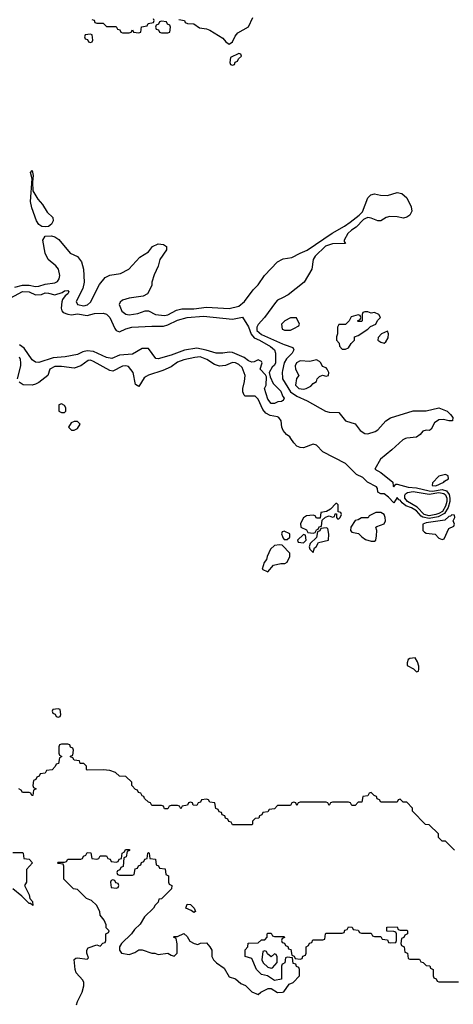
# Model space of a CAD drawing. Header units: inches. Extents: x 2710684 to 2828758, y 857022 to 965663.
# Tile 155 of 256: x 2758372 to 2761059, y 896494 to 902596. Entities that reach past the tile are written whole.
import ezdxf

# ---------------------------------------------------------------- set-up
doc = ezdxf.new("R2010")
doc.units = ezdxf.units.IN
doc.header["$MEASUREMENT"] = 0
for name, color, linetype in [('C7859', 7, 'Continuous'), ('C7869', 7, 'Continuous'), ('C7950', 7, 'Continuous'), ('C7960', 7, 'Continuous')]:
    doc.layers.add(name, color=color, linetype=linetype)

msp = doc.modelspace()

# ---------------------------------------------------------------- linework, layer by layer
at = {"layer": 'C7859', "color": 4, "elevation": 12}
for points in [[(2760000, 899422.7), (2759998, 899422), (2759994, 899410), (2760000, 899393.5)], [(2760000, 899338), (2759999, 899339), (2759982, 899342), (2759950, 899337.2), (2759925.2, 899314.8), (2759904.7, 899270), (2759902, 899250), (2759887.1, 899232.9), (2759874, 899190), (2759910, 899174), (2759944, 899216), (2759990, 899226), (2760000, 899225.8)], [(2760000, 897726), (2759970, 897726), (2759950, 897706), (2759918, 897702), (2759910, 897686), (2759878, 897682), (2759872.7, 897667.3), (2759858, 897662), (2759852.7, 897647.3), (2759830, 897646), (2759814, 897630), (2759814, 897610), (2759810, 897606), (2759690, 897606), (2759682, 897622), (2759667.3, 897627.3), (2759662, 897642), (2759647.3, 897647.3), (2759642, 897662), (2759627.3, 897667.3), (2759622, 897682), (2759607.3, 897687.3), (2759602, 897702), (2759587.3, 897707.3), (2759582, 897742), (2759550, 897746), (2759542, 897762), (2759530, 897766), (2759498, 897762), (2759492.7, 897747.3), (2759478, 897742), (2759470, 897726), (2759447.3, 897727.3), (2759442, 897742), (2759430, 897746), (2759418, 897742), (2759412.7, 897727.3), (2759378, 897722), (2759370, 897706), (2759362, 897722), (2759350, 897726), (2759310, 897726), (2759298, 897722), (2759290, 897706), (2759270, 897706), (2759262, 897722), (2759250, 897726), (2759190, 897726), (2759182, 897742), (2759170, 897746), (2759146, 897770), (2759142, 897782), (2759130, 897786), (2759122, 897802), (2759107.3, 897807.3), (2759102, 897822), (2759090, 897826), (2759066, 897850), (2759066, 897870), (2759030, 897906), (2758990, 897908), (2758966, 897930), (2758930, 897942), (2758890, 897948), (2758790, 897946), (2758786, 897950), (2758786, 897970), (2758770, 897986), (2758747.3, 897987.3), (2758742, 898002), (2758710, 898006), (2758702, 898022), (2758687.3, 898027.3), (2758687.3, 898032.7), (2758702, 898038), (2758706, 898070), (2758702, 898082), (2758687.3, 898087.3), (2758682, 898102), (2758670, 898106), (2758630, 898106), (2758618, 898102), (2758614, 898090), (2758614, 898050), (2758618, 898038), (2758634, 898030), (2758618, 898022), (2758612.7, 897987.3), (2758598, 897982), (2758592.7, 897967.3), (2758572.7, 897947.3), (2758538, 897942), (2758530, 897926), (2758498, 897922), (2758492.7, 897907.3), (2758478, 897902), (2758472.7, 897887.3), (2758458, 897882), (2758454, 897850), (2758458, 897838), (2758474, 897830), (2758458, 897822), (2758452.7, 897787.3), (2758447.3, 897787.3), (2758442, 897802), (2758430, 897806), (2758390, 897806), (2758382, 897822), (2758366, 897830)], [(2758330, 897434), (2758390, 897434), (2758394, 897430), (2758398, 897398), (2758430, 897394), (2758452, 897370), (2758414, 897330), (2758414, 897250), (2758402, 897230), (2758431.6, 897171.6), (2758434, 897150), (2758451.6, 897131.6), (2758454, 897106), (2758438, 897118), (2758430, 897118), (2758385.2, 897165.2), (2758330, 897209.2)], [(2758724, 896490), (2758729.3, 896510.7), (2758759, 896570), (2758768.4, 896608.4), (2758768.7, 896630), (2758763.1, 896643.1), (2758722.7, 896690), (2758716, 896710), (2758708.9, 896771.1), (2758720.2, 896779.8), (2758730, 896781), (2758790, 896774), (2758798, 896782), (2758788.4, 896811.6), (2758788, 896830), (2758796.4, 896843.6), (2758850, 896862), (2758870, 896854), (2758887.3, 896872.7), (2758902, 896878), (2758906, 896890), (2758906, 896930), (2758922, 896938), (2758926, 896950), (2758908, 896968), (2758907.3, 896987.3), (2758896.4, 897016.4), (2758870, 897046), (2758868, 897070), (2758848.4, 897108.4), (2758816.4, 897136.4), (2758786, 897150), (2758730, 897206), (2758706, 897210), (2758646, 897270), (2758646, 897350), (2758642, 897362), (2758610, 897366), (2758606, 897370), (2758610, 897374), (2758650, 897374), (2758662, 897378), (2758670, 897394), (2758750, 897394), (2758762, 897398), (2758767.3, 897412.7), (2758782, 897418), (2758790, 897434), (2758812.7, 897432.7), (2758818, 897398), (2758850, 897394), (2758862, 897398), (2758870, 897414), (2758910, 897414), (2758918, 897398), (2758932.7, 897392.7), (2758938, 897378), (2758970, 897374), (2758982, 897378), (2758987.3, 897392.7), (2759002, 897398), (2759006, 897430), (2759022, 897438), (2759027.3, 897452.7), (2759052.7, 897452.7), (2759052.7, 897447.3), (2759038, 897442), (2759032.7, 897407.3), (2759018, 897402), (2759012.7, 897347.3), (2758998, 897342), (2758992.7, 897327.3), (2758978, 897322), (2758974, 897310), (2758978, 897298), (2758990, 897294), (2759070, 897294), (2759082, 897298), (2759087.3, 897332.7), (2759102, 897338), (2759107.3, 897352.7), (2759122, 897358), (2759127.3, 897372.7), (2759142, 897378), (2759147.3, 897392.7), (2759162, 897398), (2759166, 897430), (2759170, 897434), (2759174, 897430), (2759178, 897398), (2759212.7, 897392.7), (2759218, 897358), (2759232.7, 897352.7), (2759238, 897338), (2759272.7, 897332.7), (2759278, 897298), (2759294, 897290), (2759294, 897250), (2759298, 897238), (2759314, 897230), (2759312, 897210), (2759250, 897148), (2759234, 897146), (2759230, 897126), (2759211.3, 897108.7), (2759202, 897090), (2759144.7, 897035.3), (2759118, 896990), (2759082.8, 896957.2), (2759064.7, 896930), (2759002, 896870), (2758991.3, 896850), (2758991.3, 896830), (2759002, 896810), (2759050, 896802), (2759084.7, 896815.3), (2759110, 896831.3), (2759130, 896832), (2759190, 896811.3), (2759210, 896811.3), (2759230, 896802), (2759290, 896811.3), (2759310, 896798), (2759330, 896792), (2759348.4, 896811.6), (2759348.4, 896868.4), (2759342, 896902), (2759326, 896910), (2759330, 896914), (2759350, 896914), (2759390, 896932), (2759410, 896914), (2759425.4, 896885.4), (2759454, 896870), (2759475.3, 896864.7), (2759492.7, 896872.7), (2759530, 896874), (2759550.9, 896850.9), (2759562, 896830), (2759562, 896790), (2759572, 896770), (2759592, 896750), (2759638, 896718), (2759670, 896664.7), (2759710, 896652), (2759742, 896622), (2759772, 896610), (2759810, 896572), (2759850, 896554), (2759866, 896570), (2759911.1, 896591.1), (2759930, 896591.3), (2759970, 896566.8), (2760000, 896570)], [(2760000, 896743), (2759998, 896742), (2759994, 896730), (2759994, 896650), (2759950, 896642), (2759908, 896670), (2759870, 896679.3), (2759839.3, 896710), (2759810, 896778), (2759769, 896790), (2759768, 896832), (2759786, 896850), (2759787.3, 896872.7), (2759850, 896874), (2759870, 896894), (2759890, 896894), (2759906, 896910), (2759906, 896930), (2759910, 896934), (2759930, 896934), (2759938, 896918), (2759950, 896914), (2760000, 896914)], [(2760000, 896902.7), (2759998, 896902), (2759994, 896890), (2759998, 896878), (2760000, 896877.3)]]:
    msp.add_lwpolyline(points, dxfattribs=at)
for points in [[(2758610, 898326), (2758578, 898322), (2758574, 898310), (2758578, 898298), (2758592.7, 898292.7), (2758598, 898278), (2758610, 898274), (2758622, 898278), (2758626, 898290), (2758622, 898322)], [(2758950, 897266), (2758938, 897262), (2758934, 897250), (2758938, 897218), (2758970, 897214), (2758982, 897218), (2758986, 897230), (2758982, 897242), (2758967.3, 897247.3), (2758962, 897262)], [(2759450, 897062), (2759435.3, 897075.3), (2759402, 897090), (2759410, 897114), (2759430, 897112), (2759452, 897090), (2759462, 897070)], [(2759890, 896826), (2759878, 896822), (2759871.3, 896770), (2759881, 896750), (2759910, 896724.7), (2759930, 896718), (2759939, 896721), (2759967.3, 896752.7), (2759967.3, 896787.3), (2759962, 896802), (2759950, 896806), (2759930, 896788), (2759907.3, 896807.3), (2759902, 896822)]]:
    msp.add_lwpolyline(points, close=True, dxfattribs=at)
at = {"layer": 'C7869', "color": 4}
for points, elevation in [([(2760762.1, 900000), (2760746.8, 899993.2), (2760678.4, 899930), (2760607.1, 899872.9), (2760572, 899810), (2760610, 899790.8), (2760684.7, 899730), (2760685.4, 899705.4), (2760690, 899702), (2760703.1, 899716.9), (2760710, 899718), (2760778.5, 899698.5), (2760830, 899694.2), (2760910, 899676), (2760930, 899674.7), (2760990, 899685), (2761016.8, 899676.8), (2761032.6, 899652.6), (2761037.8, 899630), (2761037.1, 899610), (2761026.4, 899573.6), (2761003.7, 899536.3), (2760965.3, 899514.7), (2760910, 899503.7), (2760870, 899512.1), (2760858.6, 899518.6), (2760830, 899551.2), (2760800.5, 899570), (2760764, 899584), (2760740.9, 899600.9), (2760730, 899618.4), (2760721, 899621), (2760710, 899634), (2760690, 899602), (2760657.2, 899637.2), (2760630, 899658), (2760610, 899658), (2760590, 899668), (2760588.7, 899690), (2760582, 899702), (2760528, 899730), (2760498, 899758), (2760458, 899778), (2760390, 899846), (2760250, 899918.3), (2760210, 899959.3), (2760190, 899966), (2760130, 899942), (2760110, 899944), (2760090, 899954), (2760070, 899974), (2760052.1, 900000)], 8), ([(2760000, 899393.5), (2760003.6, 899383.6), (2760010, 899374), (2760030, 899374), (2760046, 899390), (2760046, 899410), (2760010, 899426), (2760000, 899422.7)], 12), ([(2760000, 899225.8), (2760014.6, 899225.4), (2760030, 899234), (2760046, 899270), (2760046, 899290), (2760000, 899338)], 12), ([(2761066, 897450), (2761010, 897506), (2760990, 897506), (2760967.3, 897527.3), (2760966, 897550), (2760910, 897606), (2760887.3, 897607.3), (2760806, 897690), (2760806, 897710), (2760770, 897746), (2760747.3, 897747.3), (2760730, 897766), (2760718, 897762), (2760710, 897746), (2760610, 897746), (2760602, 897762), (2760587.3, 897767.3), (2760582, 897782), (2760567.3, 897787.3), (2760550, 897806), (2760538, 897802), (2760530, 897786), (2760498, 897782), (2760492.7, 897747.3), (2760470, 897746), (2760450, 897726), (2760430, 897726), (2760422, 897742), (2760410, 897746), (2760310, 897746), (2760298, 897742), (2760290, 897726), (2760282, 897742), (2760270, 897746), (2760110, 897746), (2760098, 897742), (2760090, 897726), (2760082, 897742), (2760070, 897746), (2760058, 897742), (2760050, 897726), (2760000, 897726)], 12), ([(2760000, 896877.3), (2760012.7, 896872.7), (2760018, 896858), (2760032.7, 896852.7), (2760038, 896838), (2760052.7, 896832.7), (2760058, 896798), (2760072.7, 896792.7), (2760078, 896778), (2760110, 896774), (2760122, 896778), (2760127.3, 896792.7), (2760142, 896798), (2760146, 896810), (2760146, 896850), (2760162, 896858), (2760167.3, 896872.7), (2760182, 896878), (2760187.3, 896892.7), (2760250, 896894), (2760262, 896898), (2760266, 896930), (2760270, 896934), (2760370, 896934), (2760382, 896938), (2760387.3, 896952.7), (2760402, 896958), (2760410, 896974), (2760432.7, 896972.7), (2760438, 896958), (2760470, 896954), (2760478, 896938), (2760490, 896934), (2760550, 896934), (2760558, 896918), (2760570, 896914), (2760610, 896914), (2760618, 896898), (2760650, 896894), (2760658, 896878), (2760670, 896874), (2760702, 896878), (2760706, 896890), (2760706, 896930), (2760702, 896942), (2760690, 896946), (2760647.3, 896947.3), (2760647.3, 896972.7), (2760710, 896974), (2760718, 896958), (2760730, 896954), (2760770, 896954), (2760774, 896950), (2760774, 896930), (2760758, 896922), (2760752.7, 896907.3), (2760738, 896902), (2760734, 896870), (2760738, 896858), (2760754, 896850), (2760758, 896818), (2760774, 896810), (2760778, 896778), (2760790, 896774), (2760850, 896774), (2760858, 896758), (2760872.7, 896752.7), (2760890, 896734), (2760912.7, 896732.7), (2760918, 896718), (2760934, 896710), (2760934, 896670), (2760938, 896658), (2760952.7, 896652.7), (2760958, 896638), (2760970, 896634), (2761090, 896634)], 12), ([(2760000, 896914), (2760010, 896914), (2760012.7, 896907.3), (2760000, 896902.7)], 12), ([(2760000, 896570), (2760009, 896571), (2760042, 896618), (2760066, 896630), (2760106, 896670), (2760106, 896710), (2760102, 896722), (2760087.3, 896727.3), (2760082, 896742), (2760067.3, 896747.3), (2760062, 896782), (2760030, 896786), (2760018, 896782), (2760014, 896750), (2760000, 896743)], 12)]:
    msp.add_lwpolyline(points, dxfattribs=dict(at, elevation=elevation))
for points, elevation in [([(2761010, 899778), (2760970, 899768), (2760930, 899726), (2760926.8, 899710), (2760950, 899707.6), (2760999, 899730), (2761003.2, 899736.8), (2761028, 899750), (2761026, 899770)], 12), ([(2760910, 899656.5), (2760970, 899665.4), (2760999.4, 899659.4), (2761010.7, 899650.7), (2761018.5, 899630), (2761018.8, 899610), (2761010, 899581.7), (2760991, 899549), (2760970, 899535.2), (2760950, 899528.6), (2760910, 899521.7), (2760877.8, 899530), (2760834.5, 899574.5), (2760775, 899610), (2760758.8, 899630), (2760758, 899650), (2760762.7, 899657.3), (2760774.2, 899665.8), (2760810, 899672.9)], 4), ([(2760338, 899598), (2760330, 899598), (2760298, 899562), (2760272.7, 899547.3), (2760238, 899542), (2760234, 899506), (2760210, 899506), (2760202, 899522), (2760190, 899526), (2760150, 899522), (2760130, 899508), (2760112.7, 899472.7), (2760114, 899450), (2760150, 899434), (2760158, 899418), (2760190, 899414), (2760202, 899418), (2760210, 899434), (2760222, 899438), (2760227.3, 899452.7), (2760242, 899458), (2760246, 899494), (2760267.3, 899512.7), (2760290, 899522), (2760310, 899514), (2760322, 899518), (2760327.3, 899532.7), (2760334, 899534), (2760334, 899510), (2760342, 899502), (2760350, 899502), (2760358, 899510), (2760366, 899530), (2760362, 899542), (2760346, 899546), (2760346, 899590)], 12), ([(2760578, 899542), (2760538, 899522), (2760531.6, 899508.4), (2760490, 899508.7), (2760470, 899497.2), (2760450, 899493.2), (2760422.8, 899450), (2760421, 899430), (2760430, 899421), (2760470.9, 899410.9), (2760490.9, 899390.9), (2760515.3, 899375.3), (2760550, 899364.7), (2760570, 899364.7), (2760578, 899370), (2760583.1, 899396.9), (2760584, 899430), (2760578, 899450), (2760584, 899456), (2760629.3, 899470.7), (2760638, 899490), (2760637, 899510), (2760630, 899528.7), (2760610, 899541.2)], 12), ([(2761050, 899528), (2761041, 899519), (2761030, 899517), (2761005.3, 899494.7), (2760890, 899478.8), (2760870.4, 899470), (2760870.5, 899430.5), (2760880.3, 899420.3), (2760890, 899413.4), (2760946.8, 899406.8), (2760970, 899382), (2760990, 899374), (2761002, 899378), (2761030, 899442), (2761062, 899458), (2761066, 899470), (2761058, 899490), (2761068, 899510), (2761066, 899526)], 12), ([(2760270, 899446), (2760238, 899442), (2760232, 899428), (2760218, 899422), (2760210, 899386), (2760172, 899350), (2760164.7, 899330), (2760170, 899314), (2760190, 899294), (2760198, 899322), (2760208, 899330), (2760223.1, 899356.9), (2760286, 899370), (2760287.3, 899407.3), (2760282, 899442)], 12), ([(2760130, 899406), (2760094, 899370), (2760098, 899358), (2760130, 899354), (2760146, 899370), (2760142, 899402)], 12), ([(2760822, 898642), (2760790, 898637.2), (2760778, 898630), (2760772, 898610), (2760772.7, 898592.7), (2760812.7, 898572.7), (2760830, 898554), (2760842, 898558), (2760846, 898570), (2760846, 898590), (2760836.4, 898616.4)], 12)]:
    msp.add_lwpolyline(points, close=True, dxfattribs=dict(at, elevation=elevation))
at = {"layer": 'C7950', "color": 4}
for points, elevation in [([(2759358, 902598), (2759394, 902590), (2759398, 902578), (2759412.7, 902572.7), (2759450, 902571.3), (2759486, 902546), (2759530, 902538.8), (2759550, 902531), (2759630, 902481), (2759650, 902458), (2759670, 902444.7), (2759690, 902458), (2759706.6, 902493.4), (2759724.5, 902515.5), (2759790, 902551.3), (2759817.2, 902610)], 12), ([(2758818, 902598), (2758832.7, 902592.7), (2758838, 902578), (2758850, 902574), (2758890, 902574), (2758910, 902554), (2758970, 902554), (2758978, 902538), (2758992.7, 902532.7), (2758998, 902518), (2759010, 902514), (2759050, 902514), (2759062, 902518), (2759070, 902534), (2759078, 902518), (2759110, 902514), (2759122, 902518), (2759127.3, 902552.7), (2759162, 902558), (2759167.3, 902572.7), (2759202, 902578), (2759206, 902590), (2759202, 902602)], 12), ([(2758342.6, 900937.4), (2758388.9, 900951.1), (2758431.5, 900951.5), (2758470, 900943.1), (2758490, 900943.6), (2758530, 900956.5), (2758590, 900964.9), (2758605.9, 900974.1), (2758617.4, 900990), (2758619.7, 901010), (2758612.6, 901050), (2758595.6, 901070), (2758548.8, 901108.8), (2758529.8, 901149.8), (2758515.6, 901230), (2758530, 901254), (2758570, 901256.4), (2758590, 901250.4), (2758614.5, 901234.5), (2758685.5, 901150), (2758730, 901128.4), (2758754.9, 901094.9), (2758766.5, 901050), (2758772, 900970), (2758762.6, 900930), (2758722.4, 900850), (2758731, 900830), (2758770, 900822), (2758791.5, 900828.5), (2758810, 900846.4), (2758865.6, 900954.4), (2758902, 900998), (2758930, 901013), (2758996.2, 901023.8), (2759048, 901050), (2759115.5, 901124.5), (2759170, 901158), (2759195.3, 901190), (2759230, 901206.8), (2759262, 901202), (2759282, 901190), (2759282, 901170), (2759241, 901110), (2759230.6, 901069.4), (2759204.5, 901015.5), (2759191, 900970), (2759190.6, 900949.4), (2759163.6, 900896.4), (2759136.9, 900883.1), (2759050, 900869.2), (2759010, 900857), (2758993.7, 900846.3), (2758987.7, 900830), (2759004, 900790), (2759030, 900770.8), (2759050, 900767.7), (2759104.1, 900775.9), (2759150, 900791), (2759170, 900791.3), (2759214, 900770), (2759270, 900762), (2759290, 900766), (2759344.4, 900795.6), (2759376.3, 900803.7), (2759450, 900803.1), (2759530, 900814.9), (2759670, 900805.2), (2759730, 900821.5), (2759765.1, 900850), (2759818, 900922), (2759850, 900952), (2759889.8, 901010.2), (2759970, 901094.4), (2760000, 901111.5)], 8), ([(2758290, 900858.3), (2758390, 900912.3), (2758430, 900910.2), (2758470, 900890.3), (2758506.9, 900893.1), (2758530, 900903), (2758550, 900902), (2758590, 900890.8), (2758634.6, 900905.4), (2758650, 900916), (2758670, 900918), (2758676, 900910), (2758670, 900898), (2758654.4, 900885.6), (2758637.3, 900862.7), (2758632.5, 900847.5), (2758628.2, 900808.2), (2758632.2, 900792.2), (2758641.7, 900781.7), (2758670, 900770.4), (2758692.1, 900767.9), (2758730, 900772.2), (2758790, 900762.8), (2758836, 900776), (2758890, 900778), (2758910, 900771), (2758930, 900750.8), (2758961.6, 900681.6), (2758970.6, 900670.6), (2758990, 900661), (2759030, 900680.5), (2759066, 900690), (2759190, 900697), (2759263.8, 900696.2), (2759290, 900704.4), (2759350, 900734.4), (2759410, 900750.3), (2759510, 900759.3), (2759690, 900740.7), (2759751.6, 900751.6), (2759790, 900692), (2759806.7, 900646.7), (2759824.6, 900624.6), (2759858.8, 900610), (2759926.8, 900570), (2759950.5, 900550), (2759956.3, 900530), (2759956.4, 900470), (2759950, 900454), (2759936.8, 900443.2), (2759918, 900410), (2759923.6, 900383.6), (2759941.6, 900341.6), (2759990, 900294.8), (2760000, 900265.5)], 4), ([(2760000, 900871.8), (2759970, 900856.8), (2759956, 900844), (2759888.9, 900750), (2759850, 900706), (2759841.2, 900690), (2759842.2, 900670), (2759870, 900645.8), (2760000, 900587.1)], 8), ([(2760000, 900716), (2759994, 900710), (2759998, 900678), (2760000, 900677.3)], 12), ([(2760000, 900234), (2759994, 900230), (2759971.3, 900228.7), (2759950, 900218), (2759930, 900218), (2759910, 900244), (2759889.4, 900310), (2759899, 900330), (2759902, 900382), (2759895.3, 900395.3), (2759862, 900430), (2759875.3, 900470), (2759870, 900478), (2759850, 900488), (2759824.7, 900475.3), (2759810, 900474), (2759790, 900482.7), (2759763, 900503), (2759690, 900532.7), (2759670, 900536), (2759630, 900529.4), (2759590, 900529.6), (2759528.3, 900548.3), (2759470, 900559.6), (2759392.7, 900547.3), (2759310, 900517), (2759230, 900494), (2759215.3, 900495.3), (2759170, 900558), (2759130, 900558), (2759070, 900522.7), (2758990, 900517.2), (2758943, 900497), (2758910, 900501.6), (2758830, 900539.6), (2758790, 900543), (2758762.6, 900537.4), (2758730, 900522), (2758652.8, 900507.2), (2758579.9, 900500.1), (2758490, 900472), (2758470, 900474), (2758448.8, 900488.8), (2758399.3, 900559.3), (2758370, 900580.7)], 4), ([(2758359.3, 900370), (2758379.3, 900450), (2758379.3, 900470), (2758377, 900490), (2758370, 900504)], 8), ([(2760000, 900060.1), (2759995.6, 900070), (2759991.1, 900110), (2759976.9, 900130), (2759970, 900135.1), (2759924, 900144), (2759897.8, 900157.8), (2759879.3, 900179.3), (2759850, 900243.7), (2759830, 900263.6), (2759770, 900262.7), (2759762.7, 900270), (2759754.5, 900290), (2759753.6, 900310), (2759765.6, 900354.4), (2759768.3, 900390), (2759750, 900440.9), (2759730, 900459.7), (2759710, 900469.6), (2759690, 900471.1), (2759646.9, 900453.1), (2759610, 900449.3), (2759579.1, 900459.1), (2759530.7, 900490.7), (2759490, 900505.7), (2759456.9, 900503.1), (2759390, 900487.6), (2759350, 900472.8), (2759310, 900445.1), (2759259.1, 900420.9), (2759170, 900394), (2759154.6, 900385.4), (2759143.6, 900376.4), (2759110, 900322), (2759090, 900335.3), (2759075.6, 900410), (2759046, 900446), (2759030, 900451.5), (2759010, 900449.6), (2758950, 900418.4), (2758930, 900422.9), (2758830, 900476.9), (2758810, 900485.1), (2758796.2, 900483.8), (2758750, 900451.5), (2758710, 900436.2), (2758630, 900446.6), (2758590, 900446.6), (2758558.8, 900430), (2758546, 900390), (2758490, 900347.3), (2758470, 900336.2), (2758450, 900331.6), (2758394, 900334), (2758369.4, 900349.4)], 8), ([(2760000, 900421.2), (2759997.6, 900410), (2760000, 900375.8)], 8)]:
    msp.add_lwpolyline(points, dxfattribs=dict(at, elevation=elevation))
for points, elevation in [([(2759250, 902586), (2759238, 902582), (2759232.7, 902567.3), (2759218, 902562), (2759214, 902550), (2759218, 902538), (2759232.7, 902532.7), (2759238, 902518), (2759250, 902514), (2759290, 902514), (2759302, 902518), (2759306, 902550), (2759302, 902562), (2759287.3, 902567.3), (2759282, 902582)], 12), ([(2758810, 902506), (2758778, 902502), (2758774, 902490), (2758778, 902478), (2758792.7, 902472.7), (2758798, 902458), (2758810, 902454), (2758822, 902458), (2758826, 902470), (2758822, 902502)], 12), ([(2759730, 902386), (2759678, 902362), (2759674, 902330), (2759678, 902318), (2759690, 902314), (2759702, 902318), (2759707.3, 902332.7), (2759722, 902338), (2759727.3, 902352.7), (2759746, 902370), (2759742, 902382)], 12), ([(2758530, 901311.8), (2758510, 901314), (2758490, 901327), (2758476.9, 901350), (2758446.6, 901430), (2758439.7, 901470), (2758448.9, 901608.9), (2758438, 901650), (2758450, 901662), (2758456, 901630), (2758450.9, 901589.1), (2758454.4, 901534.4), (2758483.4, 901483.4), (2758512.4, 901450), (2758542.8, 901402.8), (2758577.1, 901370), (2758580.4, 901350), (2758570, 901329.5), (2758550, 901314)], 8), ([(2758630, 900215.3), (2758614, 900210), (2758614, 900170), (2758630, 900162), (2758650, 900162), (2758658, 900170), (2758658, 900190), (2758650, 900206)], 12), ([(2758730, 900106), (2758710, 900106), (2758690, 900098), (2758674, 900070), (2758692.7, 900052.7), (2758710, 900052), (2758730, 900062), (2758746, 900090)], 12)]:
    msp.add_lwpolyline(points, close=True, dxfattribs=dict(at, elevation=elevation))
at = {"layer": 'C7960', "color": 4}
for points, elevation in [([(2760000, 901111.5), (2760005.4, 901114.6), (2760058, 901122), (2760109.2, 901150), (2760153, 901167), (2760307.3, 901272.7), (2760384.2, 901315.8), (2760419.3, 901340.7), (2760476.2, 901383.8), (2760495.6, 901404.4), (2760530, 901492), (2760548, 901510), (2760570, 901516), (2760607.9, 901507.9), (2760650, 901507.3), (2760710, 901526), (2760739.8, 901519.8), (2760770, 901491), (2760796.9, 901436.9), (2760801.1, 901410), (2760790, 901385.1), (2760770, 901371.3), (2760750, 901366.3), (2760710, 901375.1), (2760664.4, 901375.6), (2760642, 901370), (2760610, 901348.7), (2760590, 901349), (2760550, 901367), (2760530, 901369.4), (2760515.2, 901364.8), (2760502, 901358), (2760456, 901310), (2760427.9, 901292.1), (2760406, 901270), (2760382, 901230), (2760382, 901222), (2760391.3, 901208.7), (2760310, 901207.3), (2760267.1, 901192.9), (2760203, 901130), (2760190.5, 901110), (2760182, 901050), (2760134.9, 900970), (2760036.4, 900890), (2760000, 900871.8)], 8), ([(2760000, 900677.3), (2760012.7, 900672.7), (2760050, 900672), (2760070, 900682), (2760102, 900698), (2760106, 900710), (2760087.3, 900747.3), (2760050, 900748), (2760014, 900730), (2760000, 900716)], 12), ([(2760000, 900587.1), (2760010, 900582.6), (2760064, 900564), (2760070.7, 900550), (2760060.5, 900530), (2760025.5, 900494.5), (2760010.3, 900470), (2760000, 900421.2)], 8), ([(2760000, 900375.8), (2760000.4, 900370), (2760050.3, 900290), (2760090, 900262.4), (2760153.8, 900233.8), (2760266.8, 900170), (2760290, 900163.7), (2760350, 900162), (2760390, 900110.6), (2760450, 900090.5), (2760481.6, 900050), (2760510, 900032.2), (2760530, 900030.3), (2760575.5, 900044.5), (2760590, 900054), (2760641.6, 900110), (2760670, 900128.7), (2760810, 900172.7), (2760890, 900172.4), (2760970, 900190.6), (2761021, 900170), (2761041, 900150), (2761056, 900130), (2761054, 900110), (2761030.9, 900109.1), (2760998.6, 900118.6), (2760970, 900117.2), (2760942, 900098), (2760920.7, 900059.3), (2760910.6, 900049.4), (2760890, 900052.7), (2760870, 900046), (2760853.9, 900026.1), (2760830, 900008.4), (2760770, 900003.5), (2760762.1, 900000)], 8), ([(2760000, 900265.5), (2760001.4, 900261.4), (2760011, 900250), (2760003.6, 900236.4), (2760000, 900234)], 4), ([(2760052.1, 900000), (2760045.2, 900010), (2760025.1, 900025.1), (2760004.5, 900050), (2760000, 900060.1)], 8)]:
    msp.add_lwpolyline(points, dxfattribs=dict(at, elevation=elevation))
at = {"layer": 'C7960', "color": 4, "elevation": 12}
for points in [[(2760530, 900786), (2760510, 900786), (2760498, 900782), (2760494, 900770), (2760494, 900730), (2760490, 900726), (2760470, 900726), (2760466, 900730), (2760482, 900738), (2760486, 900750), (2760482, 900762), (2760470, 900766), (2760425.4, 900754.6), (2760414, 900730), (2760390, 900706), (2760350, 900706), (2760342, 900690), (2760342, 900650), (2760334, 900630), (2760334, 900610), (2760351.6, 900591.6), (2760352.7, 900572.7), (2760370, 900554), (2760390, 900554), (2760410, 900562), (2760426, 900590), (2760446, 900610), (2760446, 900630), (2760470, 900638), (2760530, 900678), (2760545.2, 900694.8), (2760578, 900710), (2760589, 900731), (2760608, 900750), (2760598, 900770), (2760570, 900782), (2760550, 900778)], [(2760650, 900666), (2760614, 900650), (2760592.7, 900627.3), (2760592, 900610), (2760610, 900598), (2760630, 900592), (2760640.4, 900599.6), (2760654.6, 900625.4), (2760658, 900650)], [(2760210, 900488), (2760170, 900477.2), (2760110, 900480.9), (2760087.3, 900470), (2760078.8, 900450), (2760080.7, 900430), (2760102, 900390), (2760087.9, 900372.1), (2760081.6, 900330), (2760101, 900310), (2760130, 900306.4), (2760148, 900310), (2760175.5, 900324.5), (2760190, 900342), (2760210, 900354), (2760215.3, 900370), (2760230, 900384.7), (2760248, 900392), (2760270, 900386), (2760286, 900390), (2760288, 900410), (2760278, 900430), (2760270, 900438), (2760247.3, 900447.3), (2760238, 900470), (2760230, 900478)]]:
    msp.add_lwpolyline(points, close=True, dxfattribs=at)

doc.saveas('drawing.dxf')
